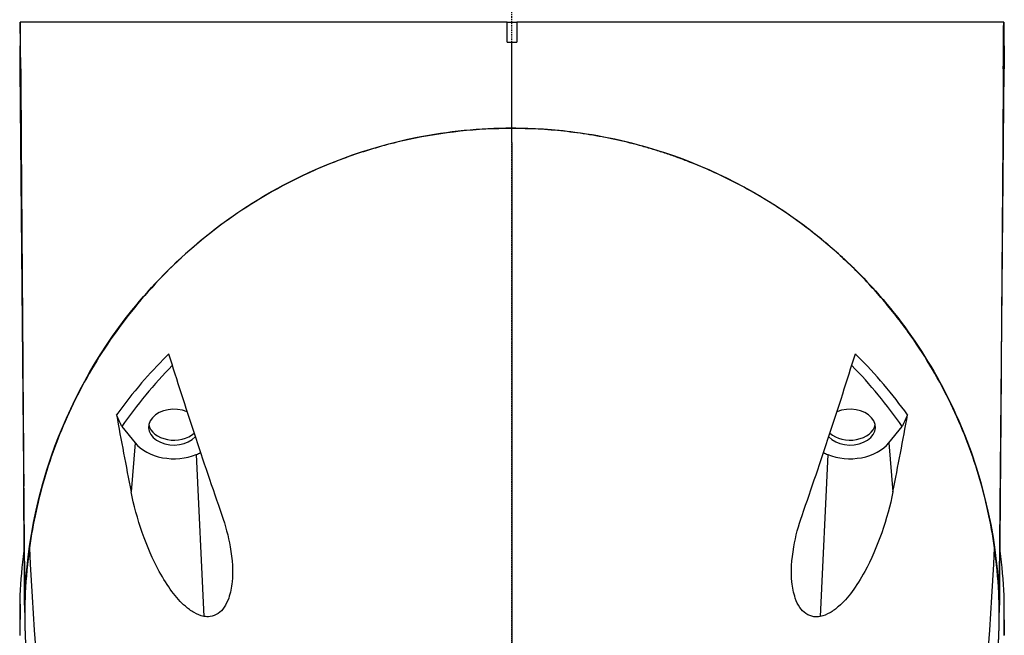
# Model space of a CAD drawing. Header units: millimetres. Extents: x 0 to 7374, y 0 to 4200.
# Tile 220 of 256: x 1987 to 2086, y 2916 to 2978. Entities that reach past the tile are written whole.
import ezdxf

# ---------------------------------------------------------------- set-up
doc = ezdxf.new("R2010")
doc.units = ezdxf.units.MM
doc.header["$LTSCALE"] = 0.2
doc.linetypes.add('CENTER2', pattern=[1.125, 0.75, -0.125, 0.125, -0.125])
doc.layers.add('02_Center Line', color=1, linetype='CENTER2')

# ---------------------------------------------------------------- blocks, each defined once
blk = doc.blocks.new('A$C98759802')
for p, q in [((-49.471, 2070.7), (-49.512, 2066)), ((-49.471, 2070.7), (-49.512, 2066)), ((-49.471, 2070.7), (-49.471, 2070.7)), ((-49.449, 2070.7), (-49.471, 2070.7)), ((-0.5, 2070.7), (-49.449, 2070.7)), ((-49.409, 2066), (-49.449, 2070.7)), ((-0.5, 2070.7), (0.5, 2070.7)), ((49.449, 2070.7), (0.5, 2070.7)), ((49.471, 2070.7), (49.449, 2070.7)), ((49.512, 2066), (49.471, 2070.7)), ((49.471, 2070.7), (49.471, 2070.7)), ((49.471, 2070.7), (49.512, 2066)), ((-0.494, 2068.7), (0, 2068.7)), ((0, 2068.7), (0.494, 2068.7)), ((0, 2060.055), (0, 2068.7)), ((-49.512, 2066), (-49.512, 2066)), ((-49.512, 2066), (-49, 2011)), ((-49.512, 2066), (-49.409, 2066)), ((49, 2011), (49.512, 2066)), ((49.512, 2066), (49.409, 2066)), ((-39.24, 2030.005), (-37.897, 2028.359)), ((37.897, 2028.359), (39.242, 2030.007)), ((-37.897, 2028.359), (-38.305, 2023.436)), ((37.897, 2028.359), (38.305, 2023.425)), ((-31.75, 2027.195), (-30.991, 2010.907)), ((31.75, 2027.195), (30.99, 2010.893)), ((-49.471, 2012.133), (-49.449, 2013)), ((49.449, 2013), (49.471, 2012.133)), ((-49.471, 2012.133), (-49.512, 2009)), ((-49.471, 2009), (-49.471, 2012.133)), ((49.471, 2012.133), (49.471, 2009)), ((49.471, 2012.133), (49.512, 2009)), ((-49.512, 2009), (-49.471, 2009)), ((49.471, 2009), (49.512, 2009))]:
    blk.add_line(p, q)
for start, end in [(179.99989, 184.13001), (355.91518, 0.00005)]:
    blk.add_arc((0, 2011), 49, start, end)
for centre, major_axis, ratio, start_param, end_param in [((-0.207, 2010.45), (0.037, -240.754), 0.000911, 1.404912, 1.778089), ((21.363, 1987.123), (59.808, -43.997), 0.798901, 3.030239, 3.164678), ((-19.158, 1989.824), (58.611, 39.876), 0.816183, 0.006439, 0.144145), ((-34, 2029.95), (-2.55, 0), 0.707107, 4.167129, 8.854915), ((34, 2029.95), (2.55, 0), 0.707107, 3.712323, 8.398488), ((-238.242, 1805.548), (221.37, -630.407), 0.402017, 1.790854, 1.792834), ((-12.976, 1984.332), (-27.761, 103.541), 0.146903, 1.06226, 1.144476), ((24.003, 2003.425), (-18.049, -76.06), 0.124333, 1.866243, 1.973748), ((239.824, 1803.917), (223.078, 635.271), 0.402017, 1.348938, 1.350903), ((-34, 2030.445), (-2.55, 0), 0.707107, 0.13769, 2.487957), ((34, 2030.445), (2.55, 0), 0.707107, 3.796018, 6.145496), ((-34, 2029.95), (4.5, 0), 0.707107, 3.665191, 5.235988), ((34, 2029.95), (4.5, 0), 0.707107, 4.18879, 5.759587), ((-34, 2029.95), (4.5, 0), 0.707107, 5.235988, 5.34877), ((34, 2029.95), (4.5, 0), 0.707107, 4.07642, 4.18879), ((-21.504, 1987.38), (13.327, -97.042), 0.246148, 4.359756, 4.925795), ((21.571, 1987.309), (-13.277, -97.043), 0.245565, 1.357957, 1.923994), ((-40.383, 2014.486), (-16.477, -2031.002), 0.044019, 1.569879, 1.56995)]:
    blk.add_ellipse(centre, major_axis=major_axis, ratio=ratio, start_param=start_param, end_param=end_param)
for points, knots in [([(-0.494, 2068.7), (-0.496, 2069.033), (-0.497, 2069.367), (-0.499, 2070.033), (-0.5, 2070.367), (-0.5, 2070.7)], [0.000001, 0.000001, 0.000001, 0.000001, 0.1000307, 0.1000307, 0.2000617, 0.2000617, 0.2000617, 0.2000617]), ([(0.5, 2070.7), (0.5, 2070.367), (0.499, 2070.033), (0.497, 2069.367), (0.496, 2069.033), (0.494, 2068.7)], [-0.2000617, -0.2000617, -0.2000617, -0.2000617, -0.1000307, -0.1000307, -0.000001, -0.000001, -0.000001, -0.000001]), ([(-49.001, 2011.283), (-49.021, 2012.866), (-48.956, 2019.43), (-44.539, 2032.162), (-41.872, 2037.143), (-34.167, 2046.742), (-29.188, 2050.9), (-19.403, 2056.29), (-14.679, 2058.088), (-6.426, 2059.734), (-3.23, 2060.055), (0, 2060.055)], [-9.432798, -9.432798, -9.432798, -9.432798, -6.576721, -6.576721, -4.673593, -4.673593, -2.561903, -2.561903, -0.968932, -0.968932, -0.000001, -0.000001, -0.000001, -0.000001]), ([(0, 2060), (-1.749, 2060), (-3.497, 2059.906), (-6.955, 2059.535), (-8.664, 2059.258), (-12.01, 2058.536), (-13.645, 2058.091), (-16.82, 2057.053), (-18.358, 2056.46), (-22.805, 2054.491), (-25.541, 2052.927), (-30.521, 2049.454), (-32.767, 2047.544), (-35.78, 2044.508), (-36.726, 2043.467), (-38.504, 2041.337), (-39.336, 2040.249), (-41.668, 2036.925), (-43.002, 2034.634), (-44.696, 2031.123), (-45.21, 2029.94), (-46.136, 2027.556), (-46.55, 2026.354), (-47.643, 2022.725), (-48.178, 2020.278), (-48.524, 2017.817)], [0, 0, 0, 0, 4.522857, 4.522857, 9.045714, 9.045714, 13.568571, 13.568571, 18.091428, 18.091428, 27.137141, 27.137141, 36.182855, 36.182855, 40.705712, 40.705712, 45.228569, 45.228569, 54.274283, 54.274283, 58.79714, 58.79714, 63.319996, 63.319996, 72.36571, 72.36571, 72.36571, 72.36571]), ([(0, 2060.055), (2.117, 2060.055), (4.228, 2059.917), (9.433, 2059.237), (12.446, 2058.537), (20.318, 2055.937), (24.776, 2053.577), (31.132, 2048.993), (33.371, 2047.026), (39.648, 2040.477), (43.164, 2035.132), (48.951, 2020.51), (49.025, 2013.029), (49.004, 2011.283)], [0.000001, 0.000001, 0.000001, 0.000001, 0.63497, 0.63497, 1.582387, 1.582387, 3.225579, 3.225579, 4.28357, 4.28357, 6.547968, 6.547968, 9.7262, 9.7262, 9.7262, 9.7262]), ([(48.523, 2017.817), (48.351, 2019.048), (48.13, 2020.275), (47.595, 2022.719), (47.279, 2023.936), (46.185, 2027.563), (45.261, 2029.953), (43.567, 2033.464), (42.951, 2034.622), (41.612, 2036.907), (40.89, 2038.034), (39.725, 2039.695), (39.322, 2040.244), (38.49, 2041.332), (38.059, 2041.87), (37.17, 2042.935), (36.712, 2043.461), (35.765, 2044.501), (35.278, 2045.015), (33.771, 2046.533), (32.707, 2047.516), (30.46, 2049.41), (29.276, 2050.322), (26.786, 2052.059), (25.48, 2052.884), (22.748, 2054.428), (21.322, 2055.147), (19.099, 2056.132), (18.344, 2056.444), (17.192, 2056.887), (16.804, 2057.03), (16.023, 2057.308), (15.629, 2057.442), (14.836, 2057.702), (14.436, 2057.827), (13.63, 2058.068), (13.225, 2058.183), (12, 2058.515), (11.173, 2058.717), (9.5, 2059.078), (8.655, 2059.237), (7.377, 2059.443), (6.948, 2059.507), (6.089, 2059.622), (5.659, 2059.674), (3.497, 2059.906), (1.749, 2060), (0, 2060)], [-72.366578, -72.366578, -72.366578, -72.366578, -67.843667, -67.843667, -63.320756, -63.320756, -54.274933, -54.274933, -49.752022, -49.752022, -45.229111, -45.229111, -42.967656, -42.967656, -40.7062, -40.7062, -38.444745, -38.444745, -36.183289, -36.183289, -31.660378, -31.660378, -27.137467, -27.137467, -22.614556, -22.614556, -18.091644, -18.091644, -15.830189, -15.830189, -14.699461, -14.699461, -13.568733, -13.568733, -12.438006, -12.438006, -11.307278, -11.307278, -9.045822, -9.045822, -6.784367, -6.784367, -5.653639, -5.653639, -4.522911, -4.522911, 0, 0, 0, 0]), ([(-34.53, 2037.31), (-34.603, 2037.238), (-34.676, 2037.166), (-34.748, 2037.093), (-35.627, 2036.216), (-36.46, 2035.317), (-37.248, 2034.399), (-38.138, 2033.364), (-38.97, 2032.305), (-39.748, 2031.226), (-39.758, 2031.212), (-39.768, 2031.198), (-39.778, 2031.184)], [-0.08449, -0.08449, -0.08449, -0.08449, 0.288975, 0.288975, 0.288975, 4.81092, 4.81092, 4.81092, 9.914108, 9.914108, 9.914108, 9.98083, 9.98083, 9.98083, 9.98083]), ([(-34.53, 2037.31), (-33.709, 2034.674), (-32.854, 2032.013), (-31.069, 2026.601), (-30.134, 2023.842), (-29.174, 2021.075)], [0.000002, 0.000002, 0.000002, 0.000002, 0.898015, 0.898015, 1.819203, 1.819203, 1.819203, 1.819203]), ([(29.173, 2021.067), (30.12, 2023.795), (31.044, 2026.521), (32.832, 2031.94), (33.7, 2034.641), (34.531, 2037.312)], [0.000001, 0.000001, 0.000001, 0.000001, 0.909047, 0.909047, 1.818094, 1.818094, 1.818094, 1.818094]), ([(39.78, 2031.187), (38.291, 2033.257), (36.599, 2035.256), (34.692, 2037.153), (34.638, 2037.206), (34.585, 2037.259), (34.531, 2037.312)], [0.217865, 0.217865, 0.217865, 0.217865, 10.0085, 10.0085, 10.0085, 10.282495, 10.282495, 10.282495, 10.282495]), ([(49.206, 2037.245), (49.178, 2033.367), (49.151, 2029.49), (49.12, 2025.613), (49.116, 2025.079), (49.111, 2024.545), (49.107, 2024.011)], [0.5228095, 0.5228095, 0.5228095, 0.5228095, 0.7343039, 0.7343039, 0.7343039, 0.7634241, 0.7634241, 0.7634241, 0.7634241]), ([(-30.991, 2010.907), (-31.334, 2010.97), (-31.669, 2011.109), (-32.286, 2011.464), (-32.579, 2011.684), (-33.764, 2012.728), (-34.662, 2013.942), (-36.78, 2017.825), (-37.777, 2020.771), (-38.305, 2023.436)], [-1.712711, -1.712711, -1.712711, -1.712711, -1.549377, -1.549377, -1.389159, -1.389159, -0.856328, -0.856328, -0.000001, -0.000001, -0.000001, -0.000001]), ([(38.305, 2023.425), (37.779, 2020.76), (36.781, 2017.811), (34.66, 2013.923), (33.763, 2012.71), (32.577, 2011.668), (32.284, 2011.449), (31.668, 2011.095), (31.333, 2010.956), (30.99, 2010.893)], [-1.473314, -1.473314, -1.473314, -1.473314, -0.736759, -0.736759, -0.278482, -0.278482, -0.140582, -0.140582, -0.000001, -0.000001, -0.000001, -0.000001]), ([(-29.174, 2021.075), (-28.822, 2020.061), (-28.53, 2018.988), (-28.115, 2016.606), (-28.055, 2015.408), (-28.209, 2013.819), (-28.314, 2013.257), (-28.613, 2012.409), (-28.763, 2012.094), (-29.125, 2011.569), (-29.324, 2011.361), (-29.803, 2011.026), (-30.074, 2010.925), (-30.568, 2010.859), (-30.782, 2010.869), (-30.991, 2010.907)], [-1.144781, -1.144781, -1.144781, -1.144781, -0.883668, -0.883668, -0.573386, -0.573386, -0.405968, -0.405968, -0.296769, -0.296769, -0.197516, -0.197516, -0.085524, -0.085524, -0.000001, -0.000001, -0.000001, -0.000001]), ([(30.99, 2010.893), (30.781, 2010.855), (30.567, 2010.846), (30.073, 2010.912), (29.802, 2011.013), (29.323, 2011.348), (29.124, 2011.557), (28.762, 2012.083), (28.611, 2012.399), (28.313, 2013.248), (28.207, 2013.811), (28.054, 2015.401), (28.114, 2016.6), (28.53, 2018.982), (28.822, 2020.054), (29.173, 2021.067)], [-1.482191, -1.482191, -1.482191, -1.482191, -1.371443, -1.371443, -1.226736, -1.226736, -1.098203, -1.098203, -0.956654, -0.956654, -0.739767, -0.739767, -0.3377, -0.3377, -0.000001, -0.000001, -0.000001, -0.000001]), ([(-48.524, 2017.817), (-48.736, 2016.306), (-48.877, 2014.787), (-48.948, 2013.264), (-48.983, 2012.505), (-49, 2011.744), (-49, 2010.983), (-49, 2010.223), (-48.982, 2009.462), (-48.946, 2008.702), (-48.927, 2008.292), (-48.902, 2007.881), (-48.873, 2007.471)], [0, 0, 0, 0, 0.644104, 0.644104, 0.644104, 0.965519, 0.965519, 0.965519, 1.286728, 1.286728, 1.286728, 1.460175, 1.460175, 1.460175, 1.460175]), ([(48.876, 2007.51), (48.904, 2007.907), (48.927, 2008.305), (48.982, 2009.463), (49, 2010.223), (49, 2011.364), (48.996, 2011.744), (48.978, 2012.505), (48.965, 2012.885), (48.877, 2014.785), (48.736, 2016.304), (48.523, 2017.817)], [237.81555, 237.81555, 237.81555, 237.81555, 239.271498, 239.271498, 242.053305, 242.053305, 243.444208, 243.444208, 244.835111, 244.835111, 250.398724, 250.398724, 250.398724, 250.398724])]:
    blk.add_open_spline(points, degree=3, knots=knots)
for points in [[(49.41, 2066), (49.422, 2067.567), (49.436, 2069.134), (49.449, 2070.7)], [(-49.41, 2066), (-49.345, 2056.178), (-49.275, 2046.597), (-49.206, 2037.256)], [(49.41, 2066), (49.346, 2056.415), (49.277, 2046.83), (49.206, 2037.245)], [(-49.206, 2037.256), (-49.173, 2032.788), (-49.139, 2028.375), (-49.105, 2024.017)], [(-49.006, 2011.612), (-49.039, 2015.747), (-49.073, 2019.882), (-49.107, 2024.017)], [(49.107, 2024.011), (49.073, 2019.878), (49.039, 2015.745), (49.006, 2011.612)], [(-49.449, 2013), (-49.387, 2014.506), (-49.258, 2016.006), (-49.06, 2017.495)], [(49.06, 2017.495), (49.258, 2016.004), (49.388, 2014.504), (49.449, 2013)], [(-49.005, 2012.041), (-49.004, 2011.887), (-49.002, 2011.733), (-49.001, 2011.579)]]:
    blk.add_open_spline(points, degree=3)
at = {"layer": '02_Center Line'}
blk.add_line((0, -20), (0, 2161), dxfattribs=at)

msp = doc.modelspace()

# ---------------------------------------------------------------- block references
msp.add_blockref('A$C98759802', (2036.257, 907.397))

doc.saveas('drawing.dxf')
